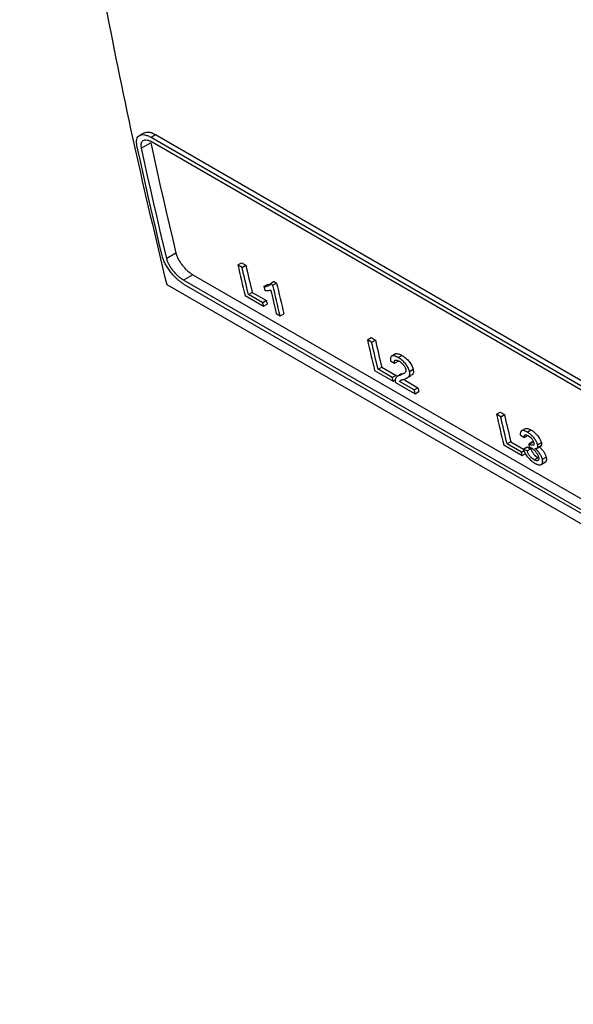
# Model space of a CAD drawing. Header units: millimetres. Extents: x -945 to 1227, y -951 to 1232.
# Tile 135 of 171: x 760 to 847, y 550 to 704. Entities that reach past the tile are written whole.
import ezdxf

# ---------------------------------------------------------------- set-up
doc = ezdxf.new("R2010")
doc.units = ezdxf.units.MM

msp = doc.modelspace()

# ---------------------------------------------------------------- linework, layer by layer
at = {"color": 7, "linetype": 'Continuous', "lineweight": 25}
for p, q in [((779.29, 686.324), (778.566, 685.905)), ((780.383, 685.602), (781.107, 686.02)), ((780.383, 685.602), (967.225, 577.74)), ((781.107, 686.02), (967.949, 578.158)), ((780.336, 684.758), (778.887, 683.922)), ((780.539, 684.875), (967.381, 577.014)), ((784.293, 667.446), (782.837, 666.606)), ((793.983, 665.603), (794.564, 665.938)), ((794.648, 665.219), (793.983, 665.603)), ((794.564, 665.938), (795.229, 665.555)), ((794.648, 665.219), (795.229, 665.555)), ((786.933, 664.071), (785.476, 663.23)), ((786.933, 664.071), (973.775, 556.21)), ((782.837, 662.523), (978.164, 549.763)), ((972.318, 555.369), (785.476, 663.23)), ((972.492, 554.653), (785.65, 662.514)), ((798.072, 662.204), (798.654, 662.54)), ((798.654, 662.54), (799.023, 662.582)), ((799.677, 662.987), (799.096, 662.651)), ((799.485, 662.426), (799.096, 662.651)), ((799.485, 662.426), (800.066, 662.762)), ((799.677, 662.987), (800.066, 662.762)), ((795.114, 660.81), (798.016, 659.134)), ((795.647, 660.978), (796.229, 661.314)), ((797.884, 659.687), (795.647, 660.978)), ((796.229, 661.314), (798.466, 660.023)), ((798.466, 660.023), (797.884, 659.687)), ((798.016, 659.134), (798.598, 659.471)), ((800.011, 657.983), (800.616, 657.634)), ((800.616, 657.634), (801.198, 657.97)), ((814.288, 653.88), (814.87, 654.216)), ((814.87, 654.216), (815.535, 653.832)), ((814.953, 653.497), (814.288, 653.88)), ((814.953, 653.497), (815.535, 653.832)), ((818.681, 651.664), (817.998, 651.27)), ((819.125, 651.088), (819.707, 651.424)), ((815.953, 649.256), (816.535, 649.592)), ((816.535, 649.592), (818.772, 648.301)), ((817.93, 650.607), (818.549, 650.197)), ((818.549, 650.197), (819.131, 650.533)), ((815.419, 649.088), (818.322, 647.412)), ((818.19, 647.964), (815.953, 649.256)), ((818.772, 648.301), (818.19, 647.964)), ((819.63, 648.527), (818.943, 648.13)), ((819.409, 648.329), (819.991, 648.665)), ((819.642, 648.505), (819.991, 648.665)), ((820.489, 647.906), (821.071, 648.242)), ((820.886, 648.926), (821.468, 649.262)), ((818.322, 647.412), (818.635, 647.593)), ((818.684, 647.203), (821.768, 645.423)), ((821.622, 646.036), (819.315, 647.368)), ((820.087, 647.594), (822.204, 646.372)), ((821.622, 646.036), (822.204, 646.372)), ((821.768, 645.423), (822.35, 645.759)), ((834.512, 642.206), (835.093, 642.542)), ((835.177, 641.822), (834.512, 642.206)), ((835.093, 642.542), (835.758, 642.158)), ((835.177, 641.822), (835.758, 642.158)), ((838.246, 638.986), (838.865, 638.575)), ((839.033, 639.936), (838.355, 639.544)), ((838.865, 638.575), (839.446, 638.911)), ((839.337, 639.42), (839.919, 639.756)), ((835.643, 637.413), (838.545, 635.738)), ((836.758, 637.917), (836.176, 637.581)), ((838.413, 636.29), (836.176, 637.581)), ((836.758, 637.917), (838.753, 636.765)), ((839.564, 637.587), (840.146, 637.923)), ((839.652, 637.53), (840.234, 637.866)), ((840.234, 637.866), (840.415, 637.784)), ((840.876, 636.905), (841.533, 637.284)), ((840.964, 637.426), (841.545, 637.762)), ((838.413, 636.29), (838.818, 636.524)), ((838.545, 635.738), (839.127, 636.074)), ((838.722, 636.747), (839.303, 637.083)), ((839.312, 636.46), (838.722, 636.747)), ((839.312, 636.46), (839.893, 636.796)), ((840.4, 635.09), (840.982, 635.426)), ((841.526, 634.345), (842.22, 634.746)), ((841.709, 635.154), (842.291, 635.49))]:
    msp.add_line(p, q, dxfattribs=at)
at = {"color": 7, "linetype": 'Continuous', "lineweight": 25, "flags": 128}
for points in [[(782.13, 667.014), (781.619, 669.163), (781.113, 671.317), (780.611, 673.475), (780.115, 675.638), (779.624, 677.804), (779.138, 679.975), (778.656, 682.15), (778.18, 684.33)], [(782.837, 666.606), (782.326, 668.755), (781.82, 670.909), (781.319, 673.067), (780.822, 675.23), (780.331, 677.396), (779.845, 679.567), (779.364, 681.742), (778.887, 683.922)], [(780.336, 684.758), (780.813, 682.579), (781.295, 680.405), (781.782, 678.234), (782.274, 676.068), (782.771, 673.906), (783.273, 671.749), (783.781, 669.595), (784.293, 667.446)], [(839.303, 637.083), (839.634, 636.922), (839.893, 636.796)]]:
    msp.add_lwpolyline(points, dxfattribs=at)
at = {"color": 7, "linetype": 'Continuous', "lineweight": 25}
for points, knots in [([(759.802, 803.377), (759.83, 803.026), (760.547, 794.018), (762.438, 776.687), (765.534, 752.136), (769.148, 728.666), (773.176, 706.199), (777.684, 684.099), (781.119, 669.715), (782.837, 662.523)], [0, 0, 0, 0, 0.00706259, 0.18121818, 0.35537377, 0.51634811, 0.67732245, 0.83866123, 1, 1, 1, 1]), ([(778.18, 684.33), (778.171, 684.377), (778.152, 684.47), (778.132, 684.601), (778.119, 684.721), (778.112, 684.831), (778.111, 684.932), (778.113, 685.023), (778.12, 685.106), (778.128, 685.18), (778.14, 685.247), (778.179, 685.431), (778.289, 685.683), (778.547, 685.923), (778.893, 686.039), (779.257, 686.03), (779.578, 685.958), (779.837, 685.871), (780.106, 685.755), (780.291, 685.653), (780.383, 685.602)], [0, 0, 0, 0, 0.031921, 0.0623083, 0.0911618, 0.1184817, 0.1442678, 0.1685203, 0.191239, 0.2124242, 0.2320759, 0.2501941, 0.3811535, 0.4998182, 0.6274842, 0.7493159, 0.8126867, 0.8755722, 0.9380005, 1, 1, 1, 1]), ([(778.887, 683.922), (778.879, 683.962), (778.863, 684.042), (778.847, 684.157), (778.837, 684.267), (778.834, 684.371), (778.838, 684.471), (778.848, 684.566), (778.88, 684.73), (778.965, 684.933), (779.156, 685.113), (779.419, 685.203), (779.69, 685.197), (779.933, 685.143), (780.126, 685.078), (780.328, 684.991), (780.469, 684.914), (780.539, 684.875)], [0, 0, 0, 0, 0.0360468, 0.0718155, 0.107411, 0.1429398, 0.1785092, 0.2142258, 0.2501951, 0.3752191, 0.4998387, 0.6242262, 0.7493306, 0.8116361, 0.8742233, 0.9372191, 1, 1, 1, 1]), ([(779.292, 686.319), (779.527, 686.391), (779.881, 686.5), (780.552, 686.309), (780.922, 686.117), (781.107, 686.02)], [0, 0, 0, 0, 0.4938814, 0.7460527, 1, 1, 1, 1]), ([(785.65, 662.514), (785.604, 662.542), (785.511, 662.597), (785.369, 662.688), (785.226, 662.785), (785.081, 662.89), (784.936, 663), (784.791, 663.118), (784.645, 663.241), (784.363, 663.492), (783.941, 663.909), (783.433, 664.509), (782.972, 665.152), (782.659, 665.684), (782.446, 666.116), (782.323, 666.405), (782.211, 666.712), (782.16, 666.901), (782.13, 667.014)], [0, 0, 0, 0, 0.0308485, 0.0618106, 0.092891, 0.1240941, 0.1554243, 0.1868861, 0.2184836, 0.2502213, 0.3717983, 0.4998089, 0.6178733, 0.7493303, 0.8083386, 0.8746002, 0.9251215, 1, 1, 1, 1]), ([(785.476, 663.23), (785.436, 663.254), (785.355, 663.302), (785.232, 663.382), (785.109, 663.468), (784.985, 663.56), (784.862, 663.658), (784.738, 663.762), (784.513, 663.962), (784.192, 664.28), (783.869, 664.662), (783.634, 664.978), (783.47, 665.218), (783.321, 665.46), (783.188, 665.7), (783.072, 665.937), (782.974, 666.169), (782.893, 666.393), (782.856, 666.535), (782.837, 666.606)], [0, 0, 0, 0, 0.0359591, 0.071639, 0.1071617, 0.1426508, 0.1782304, 0.2140236, 0.2501512, 0.3745169, 0.4996757, 0.5617633, 0.6245331, 0.6870187, 0.7493886, 0.8122069, 0.8745353, 0.9369437, 1, 1, 1, 1]), ([(784.293, 667.446), (784.303, 667.406), (784.323, 667.325), (784.362, 667.201), (784.406, 667.074), (784.457, 666.945), (784.513, 666.813), (784.576, 666.679), (784.661, 666.509), (784.775, 666.303), (784.924, 666.062), (785.087, 665.822), (785.322, 665.506), (785.645, 665.124), (785.995, 664.776), (786.283, 664.526), (786.501, 664.355), (786.719, 664.2), (786.861, 664.114), (786.933, 664.071)], [0, 0, 0, 0, 0.0360372, 0.0717984, 0.1073873, 0.1429088, 0.1784689, 0.2141727, 0.2501244, 0.3124091, 0.3746871, 0.4373537, 0.4999762, 0.6243111, 0.7494038, 0.8117037, 0.874262, 0.937242, 1, 1, 1, 1]), ([(799.096, 662.651), (799.079, 662.612), (799.049, 662.539), (798.958, 662.424), (798.784, 662.294), (798.542, 662.214), (798.283, 662.191), (798.142, 662.2), (798.072, 662.204)], [0, 0, 0, 0, 0.1062225, 0.1960368, 0.3947836, 0.6983659, 0.8498789, 1, 1, 1, 1]), ([(798.205, 661.637), (798.251, 661.629), (798.341, 661.613), (798.511, 661.602), (798.713, 661.605), (798.901, 661.63), (799.038, 661.67), (799.098, 661.701), (799.128, 661.716)], [0, 0, 0, 0, 0.1250547, 0.2501121, 0.500204, 0.7502065, 0.8749669, 1, 1, 1, 1]), ([(819.125, 651.088), (819.073, 651.117), (818.979, 651.169), (818.839, 651.239), (818.71, 651.294), (818.535, 651.355), (818.336, 651.393), (818.14, 651.364), (817.999, 651.263), (817.935, 651.12), (817.912, 650.979), (817.906, 650.87), (817.914, 650.744), (817.924, 650.657), (817.93, 650.607)], [0, 0, 0, 0, 0.0696378, 0.1246409, 0.1883083, 0.2490007, 0.3762218, 0.4992483, 0.6226952, 0.7490077, 0.8107278, 0.8739792, 0.9282719, 1, 1, 1, 1]), ([(818.686, 651.656), (818.7, 651.667), (818.758, 651.715), (818.92, 651.725), (819.235, 651.672), (819.519, 651.522), (819.707, 651.424)], [0, 0, 0, 0, 0.0737358, 0.3016978, 0.538764, 1, 1, 1, 1]), ([(820.886, 648.926), (820.876, 648.964), (820.857, 649.038), (820.821, 649.149), (820.778, 649.265), (820.725, 649.387), (820.63, 649.578), (820.473, 649.835), (820.24, 650.147), (819.976, 650.442), (819.701, 650.694), (819.413, 650.911), (819.226, 651.026), (819.125, 651.088)], [0, 0, 0, 0, 0.0516533, 0.0993609, 0.1433259, 0.1976672, 0.2485857, 0.3722804, 0.4988694, 0.6225044, 0.7490093, 0.8656891, 1, 1, 1, 1]), ([(819.707, 651.424), (819.748, 651.399), (819.829, 651.35), (819.948, 651.272), (820.062, 651.193), (820.17, 651.113), (820.335, 650.981), (820.557, 650.778), (820.821, 650.483), (821.054, 650.171), (821.245, 649.858), (821.387, 649.549), (821.44, 649.361), (821.468, 649.262)], [0, 0, 0, 0, 0.0558904, 0.1088051, 0.1588833, 0.2062891, 0.251216, 0.3773873, 0.5014018, 0.6275673, 0.7517295, 0.8681824, 1, 1, 1, 1]), ([(818.549, 650.197), (818.538, 650.253), (818.516, 650.366), (818.519, 650.511), (818.559, 650.624), (818.64, 650.694), (818.756, 650.719), (818.896, 650.7), (819.061, 650.638), (819.178, 650.576), (819.241, 650.542)], [0, 0, 0, 0, 0.1244115, 0.2489455, 0.3744015, 0.498455, 0.621371, 0.748789, 0.8629763, 1, 1, 1, 1]), ([(819.241, 650.542), (819.281, 650.517), (819.357, 650.471), (819.468, 650.394), (819.594, 650.296), (819.736, 650.163), (819.894, 649.991), (820.033, 649.807), (820.142, 649.632), (820.211, 649.489), (820.255, 649.371), (820.273, 649.305), (820.283, 649.269)], [0, 0, 0, 0, 0.09090698, 0.17342753, 0.24826835, 0.37329732, 0.49809556, 0.62723702, 0.74889099, 0.84882967, 0.91874899, 1, 1, 1, 1]), ([(819.409, 648.329), (819.356, 648.313), (819.255, 648.283), (819.118, 648.228), (819.002, 648.168), (818.875, 648.081), (818.755, 647.946), (818.674, 647.769), (818.653, 647.638), (818.646, 647.592)], [0, 0, 0, 0, 0.1434788, 0.2744516, 0.3931324, 0.4998095, 0.7008509, 0.8937695, 1, 1, 1, 1]), ([(820.283, 649.269), (820.289, 649.239), (820.3, 649.18), (820.307, 649.1), (820.305, 649.016), (820.29, 648.929), (820.249, 648.821), (820.164, 648.709), (820, 648.584), (819.746, 648.453), (819.53, 648.374), (819.409, 648.329)], [0, 0, 0, 0, 0.0429316, 0.0843127, 0.1244746, 0.1847737, 0.2495277, 0.3609327, 0.4989939, 0.7199401, 1, 1, 1, 1]), ([(820.042, 647.715), (820.163, 647.76), (820.406, 647.851), (820.682, 648.011), (820.839, 648.208), (820.904, 648.365), (820.926, 648.512), (820.93, 648.633), (820.917, 648.772), (820.897, 648.871), (820.886, 648.926)], [0, 0, 0, 0, 0.2499243, 0.4999192, 0.6327624, 0.7500667, 0.8115051, 0.8744421, 0.9313167, 1, 1, 1, 1]), ([(821.468, 649.262), (821.49, 649.074), (821.535, 648.698), (821.343, 648.394), (821.138, 648.309), (821.053, 648.274)], [0, 0, 0, 0, 0.3664783, 0.7344825, 1, 1, 1, 1]), ([(818.646, 647.592), (818.643, 647.564), (818.638, 647.507), (818.645, 647.412), (818.658, 647.311), (818.676, 647.239), (818.684, 647.203)], [0, 0, 0, 0, 0.2496995, 0.4994251, 0.7496576, 1, 1, 1, 1]), ([(819.315, 647.368), (819.339, 647.395), (819.383, 647.444), (819.456, 647.501), (819.544, 647.543), (819.668, 647.591), (819.837, 647.65), (819.971, 647.692), (820.042, 647.715)], [0, 0, 0, 0, 0.1387281, 0.2494459, 0.3544648, 0.4995302, 0.7348534, 1, 1, 1, 1]), ([(839.337, 639.42), (839.286, 639.448), (839.189, 639.501), (839.06, 639.561), (838.952, 639.601), (838.812, 639.642), (838.646, 639.662), (838.479, 639.627), (838.355, 639.533), (838.276, 639.389), (838.239, 639.204), (838.243, 639.059), (838.246, 638.986)], [0, 0, 0, 0, 0.0768588, 0.1429456, 0.1967708, 0.2492444, 0.3744277, 0.4990595, 0.6213752, 0.7490201, 0.8741591, 1, 1, 1, 1]), ([(838.865, 638.575), (838.862, 638.619), (838.858, 638.684), (838.866, 638.761), (838.881, 638.833), (838.913, 638.911), (838.981, 638.971), (839.077, 638.996), (839.198, 638.983), (839.336, 638.937), (839.435, 638.882), (839.485, 638.855)], [0, 0, 0, 0, 0.124881, 0.1850277, 0.2495051, 0.3779177, 0.499356, 0.6231948, 0.7491083, 0.8738643, 1, 1, 1, 1]), ([(839.042, 639.924), (839.049, 639.934), (839.089, 639.986), (839.232, 639.992), (839.498, 639.971), (839.751, 639.842), (839.919, 639.756)], [0, 0, 0, 0, 0.05801425, 0.29303501, 0.53060354, 1, 1, 1, 1]), ([(840.964, 637.426), (840.949, 637.48), (840.922, 637.578), (840.865, 637.732), (840.79, 637.89), (840.684, 638.084), (840.542, 638.308), (840.303, 638.619), (840.048, 638.882), (839.807, 639.093), (839.655, 639.213), (839.498, 639.321), (839.395, 639.385), (839.337, 639.42)], [0, 0, 0, 0, 0.07867148, 0.14167036, 0.21268164, 0.28644444, 0.39383241, 0.49909997, 0.69642809, 0.773567, 0.84938925, 0.91554386, 1, 1, 1, 1]), ([(839.485, 638.855), (839.514, 638.838), (839.571, 638.803), (839.654, 638.745), (839.734, 638.684), (839.826, 638.605), (839.93, 638.503), (840.048, 638.366), (840.159, 638.214), (840.253, 638.056), (840.323, 637.9), (840.35, 637.805), (840.364, 637.755)], [0, 0, 0, 0, 0.07716521, 0.14994002, 0.21891685, 0.28479066, 0.39121212, 0.49921765, 0.62624792, 0.74972549, 0.86696433, 1, 1, 1, 1]), ([(839.919, 639.756), (839.974, 639.722), (840.072, 639.662), (840.22, 639.56), (840.365, 639.447), (840.612, 639.236), (840.9, 638.942), (841.185, 638.559), (841.359, 638.257), (841.484, 637.985), (841.524, 637.838), (841.545, 637.762)], [0, 0, 0, 0, 0.08076696, 0.14345904, 0.2152244, 0.28884104, 0.50103809, 0.6412329, 0.78720624, 0.88939279, 1, 1, 1, 1]), ([(839.652, 637.53), (839.638, 637.539), (839.609, 637.557), (839.579, 637.577), (839.564, 637.587)], [0, 0, 0, 0, 0.4889331, 1, 1, 1, 1]), ([(840.364, 637.755), (840.37, 637.726), (840.381, 637.67), (840.388, 637.594), (840.388, 637.53), (840.373, 637.456), (840.328, 637.385), (840.229, 637.35), (840.105, 637.354), (839.966, 637.385), (839.814, 637.442), (839.706, 637.501), (839.652, 637.53)], [0, 0, 0, 0, 0.0693947, 0.1335943, 0.19318, 0.2488777, 0.3728085, 0.4986249, 0.622893, 0.7488869, 0.8745224, 1, 1, 1, 1]), ([(840.146, 637.923), (840.161, 637.913), (840.19, 637.893), (840.22, 637.875), (840.234, 637.866)], [0, 0, 0, 0, 0.5110669, 1, 1, 1, 1]), ([(840.544, 636.846), (840.584, 636.843), (840.664, 636.835), (840.805, 636.854), (840.939, 636.937), (840.995, 637.104), (840.993, 637.277), (840.974, 637.376), (840.964, 637.426)], [0, 0, 0, 0, 0.1250365, 0.2489633, 0.4988277, 0.7491296, 0.8739306, 1, 1, 1, 1]), ([(841.126, 637.182), (841.164, 637.152), (841.237, 637.093), (841.344, 637), (841.443, 636.907), (841.571, 636.778), (841.726, 636.6), (841.894, 636.373), (842.04, 636.139), (842.15, 635.916), (842.234, 635.697), (842.271, 635.562), (842.291, 635.49)], [0, 0, 0, 0, 0.0686459, 0.133226, 0.1940972, 0.2516857, 0.3741876, 0.5016135, 0.6249312, 0.7516822, 0.8667984, 1, 1, 1, 1]), ([(841.545, 637.762), (841.555, 637.712), (841.575, 637.613), (841.577, 637.483), (841.554, 637.373), (841.509, 637.286), (841.442, 637.221), (841.38, 637.2), (841.348, 637.189)], [0, 0, 0, 0, 0.1675429, 0.3334003, 0.4999975, 0.6669922, 0.8300823, 1, 1, 1, 1]), ([(838.722, 636.747), (838.736, 636.704), (838.766, 636.619), (838.815, 636.493), (838.867, 636.372), (838.921, 636.256), (839.016, 636.076), (839.17, 635.825), (839.402, 635.512), (839.662, 635.215), (839.936, 634.954), (840.223, 634.729), (840.411, 634.612), (840.511, 634.55)], [0, 0, 0, 0, 0.0559032, 0.1085926, 0.1582205, 0.2049689, 0.2490555, 0.3738656, 0.4991255, 0.6246199, 0.7490531, 0.8666602, 1, 1, 1, 1]), ([(840.4, 635.09), (840.364, 635.111), (840.299, 635.151), (840.198, 635.22), (840.1, 635.296), (839.983, 635.397), (839.854, 635.528), (839.719, 635.693), (839.594, 635.88), (839.487, 636.068), (839.392, 636.265), (839.34, 636.39), (839.312, 636.46)], [0, 0, 0, 0, 0.0779707, 0.1427559, 0.2158835, 0.2863962, 0.393005, 0.500508, 0.6150087, 0.7500571, 0.8599742, 1, 1, 1, 1]), ([(839.632, 637.07), (839.665, 637.059), (839.725, 637.039), (839.817, 637.003), (839.909, 636.962), (839.975, 636.927), (840.008, 636.91)], [0, 0, 0, 0, 0.2736503, 0.5004628, 0.7483344, 1, 1, 1, 1]), ([(839.893, 636.796), (839.922, 636.726), (839.974, 636.601), (840.069, 636.404), (840.176, 636.217), (840.298, 636.034), (840.427, 635.875), (840.543, 635.755), (840.645, 635.663), (840.741, 635.585), (840.855, 635.503), (840.938, 635.453), (840.982, 635.426)], [0, 0, 0, 0, 0.13969774, 0.24994298, 0.38435146, 0.49949396, 0.5995248, 0.69917622, 0.75779824, 0.81991387, 0.90309153, 1, 1, 1, 1]), ([(840.008, 636.91), (840.041, 636.889), (840.1, 636.854), (840.19, 636.793), (840.277, 636.726), (840.398, 636.625), (840.546, 636.481), (840.709, 636.288), (840.852, 636.086), (840.949, 635.917), (841.011, 635.786), (841.048, 635.693), (841.078, 635.6), (841.094, 635.541), (841.103, 635.507)], [0, 0, 0, 0, 0.0696325, 0.1247083, 0.1868317, 0.249742, 0.373982, 0.4996947, 0.6254657, 0.7493249, 0.811479, 0.8746827, 0.9295413, 1, 1, 1, 1]), ([(841.709, 635.154), (841.699, 635.191), (841.68, 635.263), (841.646, 635.37), (841.609, 635.474), (841.551, 635.616), (841.458, 635.802), (841.313, 636.036), (841.145, 636.264), (840.96, 636.477), (840.757, 636.673), (840.618, 636.786), (840.544, 636.846)], [0, 0, 0, 0, 0.06869142, 0.13285501, 0.19269076, 0.24844522, 0.37461321, 0.49853588, 0.62542371, 0.74848489, 0.86655797, 1, 1, 1, 1]), ([(841.103, 635.507), (841.11, 635.474), (841.123, 635.41), (841.133, 635.322), (841.136, 635.244), (841.129, 635.15), (841.095, 635.051), (841.018, 634.969), (840.909, 634.926), (840.768, 634.933), (840.596, 634.986), (840.467, 635.054), (840.4, 635.09)], [0, 0, 0, 0, 0.0680983, 0.1322946, 0.1929623, 0.2505432, 0.373478, 0.5000001, 0.6199032, 0.7394225, 0.8644069, 1, 1, 1, 1]), ([(840.511, 634.55), (840.566, 634.519), (840.667, 634.464), (840.814, 634.394), (840.949, 634.342), (841.127, 634.292), (841.328, 634.273), (841.521, 634.328), (841.664, 634.444), (841.733, 634.594), (841.754, 634.743), (841.756, 634.863), (841.74, 635.001), (841.72, 635.099), (841.709, 635.154)], [0, 0, 0, 0, 0.0696275, 0.1247836, 0.1873823, 0.2498027, 0.3743555, 0.4999057, 0.6278316, 0.7496652, 0.8118227, 0.874474, 0.9307974, 1, 1, 1, 1]), ([(842.291, 635.49), (842.302, 635.436), (842.322, 635.337), (842.338, 635.199), (842.336, 635.079), (842.315, 634.931), (842.248, 634.777), (842.146, 634.709), (842.094, 634.674)], [0, 0, 0, 0, 0.1379989, 0.2510023, 0.3754786, 0.5005737, 0.7434715, 1, 1, 1, 1])]:
    msp.add_open_spline(points, degree=3, knots=knots, dxfattribs=at)
for points in [[(793.983, 665.603), (794.355, 664.002), (794.732, 662.404), (795.114, 660.81)], [(795.647, 660.978), (795.311, 662.389), (794.978, 663.802), (794.648, 665.219)], [(795.229, 665.555), (795.559, 664.138), (795.892, 662.725), (796.229, 661.314)], [(798.072, 662.204), (798.116, 662.015), (798.161, 661.826), (798.205, 661.637)], [(800.616, 657.634), (800.235, 659.228), (799.858, 660.825), (799.485, 662.426)], [(800.066, 662.762), (800.439, 661.161), (800.817, 659.564), (801.198, 657.97)], [(799.128, 661.716), (799.42, 660.469), (799.714, 659.225), (800.011, 657.983)], [(798.016, 659.134), (797.972, 659.318), (797.928, 659.503), (797.884, 659.687)], [(798.466, 660.023), (798.51, 659.839), (798.554, 659.655), (798.598, 659.471)], [(814.288, 653.88), (814.661, 652.279), (815.038, 650.682), (815.419, 649.088)], [(815.953, 649.256), (815.616, 650.667), (815.283, 652.08), (814.953, 653.497)], [(815.535, 653.832), (815.865, 652.416), (816.198, 651.003), (816.535, 649.592)], [(818.322, 647.412), (818.278, 647.596), (818.234, 647.78), (818.19, 647.964)], [(821.768, 645.423), (821.719, 645.627), (821.67, 645.832), (821.622, 646.036)], [(822.204, 646.372), (822.252, 646.168), (822.301, 645.963), (822.35, 645.759)], [(834.512, 642.206), (834.884, 640.605), (835.261, 639.007), (835.643, 637.413)], [(836.176, 637.581), (835.84, 638.992), (835.507, 640.406), (835.177, 641.822)], [(835.758, 642.158), (836.088, 640.741), (836.421, 639.328), (836.758, 637.917)], [(839.564, 637.587), (839.587, 637.415), (839.609, 637.242), (839.632, 637.07)], [(838.545, 635.738), (838.501, 635.922), (838.457, 636.106), (838.413, 636.29)]]:
    msp.add_open_spline(points, degree=3, dxfattribs=at)

doc.saveas('drawing.dxf')
